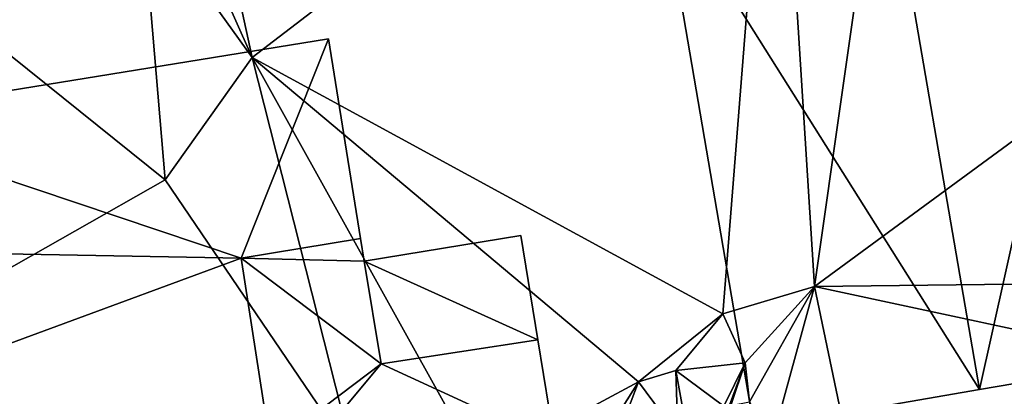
# Model space of a CAD drawing. Header units: inches. Extents: x 573046 to 573309, y 6670408 to 6670677.
# Tile 87 of 111: x 573164 to 573181, y 6670640 to 6670646. Entities that reach past the tile are written whole.
import ezdxf

# ---------------------------------------------------------------- set-up
doc = ezdxf.new("R2010")
doc.units = ezdxf.units.IN
doc.header["$MEASUREMENT"] = 0
doc.layers.add('Bygning', color=10, linetype='Continuous')
doc.layers.add('Terreng_ortofoto', color=10, linetype='Continuous')

msp = doc.modelspace()

# ---------------------------------------------------------------- linework, layer by layer
at = {"layer": 'Terreng_ortofoto'}
for points in [[(573063.36, 6670640.044, 213.26), (573270.643, 6670672.982, 219), (573292.127, 6670676.396, 220.205)], [(573063.36, 6670640.044, 213.26), (573219.599, 6670664.87, 221.75), (573270.643, 6670672.982, 219)], [(573063.36, 6670640.044, 213.26), (573191.031, 6670660.33, 221.728), (573219.599, 6670664.87, 221.75)], [(573170.203, 6670657.02, 220.975), (573191.031, 6670660.33, 221.728), (573063.36, 6670640.044, 213.26)], [(573152.968, 6670654.281, 219.953), (573170.203, 6670657.02, 220.975), (573063.36, 6670640.044, 213.26)], [(573167.9, 6670645.51, 220), (573176.83, 6670652.35, 221), (573167.36, 6670647.97, 220)], [(573175.94, 6670641.13, 220), (573176.83, 6670652.35, 221), (573167.9, 6670645.51, 220)], [(573175.94, 6670641.13, 220), (573177.51, 6670641.6, 220), (573176.83, 6670652.35, 221)], [(573177.51, 6670641.6, 220), (573178.97, 6670651.87, 221), (573176.83, 6670652.35, 221)], [(573177.51, 6670641.6, 220), (573184.576, 6670646.793, 220.525), (573178.97, 6670651.87, 221)], [(573166.41, 6670643.42, 220), (573166.01, 6670648.14, 220), (573162.31, 6670646.72, 220)], [(573167.9, 6670645.51, 220), (573166.71, 6670648.18, 220), (573166.01, 6670648.14, 220)], [(573166.41, 6670643.42, 220), (573167.9, 6670645.51, 220), (573166.01, 6670648.14, 220)], [(573167.9, 6670645.51, 220), (573167.36, 6670647.97, 220), (573166.71, 6670648.18, 220)], [(573177.51, 6670641.6, 220), (573183.8, 6670641.67, 220), (573184.576, 6670646.793, 220.525)], [(573166.41, 6670643.42, 220), (573162.31, 6670646.72, 220), (573160.23, 6670639.91, 220)], [(573166.41, 6670643.42, 220), (573169.63, 6670638.68, 220), (573167.9, 6670645.51, 220)], [(573169.63, 6670638.68, 220), (573171.79, 6670638.51, 220), (573167.9, 6670645.51, 220)], [(573171.79, 6670638.51, 220), (573174.5, 6670639.97, 220), (573167.9, 6670645.51, 220)], [(573174.5, 6670639.97, 220), (573175.94, 6670641.13, 220), (573167.9, 6670645.51, 220)], [(573166.41, 6670643.42, 220), (573160.23, 6670639.91, 220), (573169.63, 6670638.68, 220)], [(573176.323, 6670640.296, 219.91), (573177.51, 6670641.6, 220), (573175.94, 6670641.13, 220)], [(573176.323, 6670640.296, 219.91), (573176.397, 6670639.628, 219.779), (573177.51, 6670641.6, 220)], [(573176.78, 6670638.938, 219.483), (573177.51, 6670641.6, 220), (573176.397, 6670639.628, 219.779)], [(573178.57, 6670636.53, 219), (573177.51, 6670641.6, 220), (573176.78, 6670638.938, 219.483)], [(573177.51, 6670641.6, 220), (573183.246, 6670640.369, 219.38), (573183.8, 6670641.67, 220)], [(573178.57, 6670636.53, 219), (573183.246, 6670640.369, 219.38), (573177.51, 6670641.6, 220)], [(573174.5, 6670639.97, 220), (573175.14, 6670640.164, 219.977), (573175.94, 6670641.13, 220)], [(573175.14, 6670640.164, 219.977), (573176.323, 6670640.296, 219.91), (573175.94, 6670641.13, 220)], [(573178.57, 6670636.53, 219), (573183.541, 6670638.146, 219.274), (573183.246, 6670640.369, 219.38)], [(573175.96, 6670639.551, 220.29), (573176.323, 6670640.296, 219.91), (573175.14, 6670640.164, 219.977)], [(573175.96, 6670639.551, 220.29), (573176.058, 6670639.569, 219.775), (573176.323, 6670640.296, 219.91)], [(573176.058, 6670639.569, 219.775), (573176.079, 6670639.564, 220.29), (573176.323, 6670640.296, 219.91)], [(573176.079, 6670639.564, 220.29), (573176.397, 6670639.628, 219.779), (573176.323, 6670640.296, 219.91)], [(573175.174, 6670639.063, 220.07), (573175.14, 6670640.164, 219.977), (573174.5, 6670639.97, 220)], [(573175.331, 6670639.098, 220.032), (573175.14, 6670640.164, 219.977), (573175.174, 6670639.063, 220.07)], [(573175.331, 6670639.098, 220.032), (573175.96, 6670639.551, 220.29), (573175.14, 6670640.164, 219.977)], [(573169.63, 6670638.68, 220), (573160.23, 6670639.91, 220), (573160.09, 6670638.32, 220)], [(573171.79, 6670638.51, 220), (573173.89, 6670639, 220), (573174.5, 6670639.97, 220)], [(573174.061, 6670638.812, 219.957), (573174.5, 6670639.97, 220), (573173.89, 6670639, 220)], [(573174.061, 6670638.812, 219.957), (573175.174, 6670639.063, 220.07), (573174.5, 6670639.97, 220)]]:
    msp.add_3dface(points, dxfattribs=at)

# ---------------------------------------------------------------- meshes
at = {"layer": 'Bygning', "color": 74, "true_color": 0x55aa00}
mesh = msp.add_polyface(dxfattribs=at)
corners = [(573180.33, 6670639.84, 224.44), (573182.55, 6670649.811, 221.71), (573178.73, 6670649.15, 224.44), (573184.15, 6670640.49, 221.71)]
mesh.append_faces([[corners[k] for k in face] for face in [(0, 3, 1), (0, 1, 2)]])
mesh = msp.add_polyface(dxfattribs=at)
corners = [(573174.88, 6670648.49, 221.71), (573176.48, 6670639.17, 221.71), (573180.33, 6670639.84, 224.44), (573178.73, 6670649.15, 224.44)]
mesh.append_faces([[corners[k] for k in face] for face in [(3, 0, 2), (0, 1, 2)]])
mesh = msp.add_polyface(dxfattribs=at)
corners = [(573176.48, 6670639.17, 221.71), (573174.88, 6670648.49, 220.678), (573176.48, 6670639.17, 219.656), (573174.88, 6670648.49, 221.71)]
mesh.append_faces([[corners[k] for k in face] for face in [(0, 3, 1), (0, 1, 2)]])
mesh = msp.add_polyface(dxfattribs=at)
corners = [(573161.26, 6670637.711, 226.39), (573168.21, 6670638.85, 226.39), (573160.97, 6670639.6, 225.38), (573160.56, 6670642.211, 223.99), (573167.71, 6670642.08, 224.64), (573157.15, 6670641.67, 223.9), (573160.67, 6670644.449, 222.81), (573156.61, 6670645.109, 222.11), (573156.718, 6670644.439, 222.459), (573160.46, 6670645.721, 222.11), (573169.2, 6670645.83, 222.81), (573169.75, 6670642.42, 224.64)]
mesh.append_faces([[corners[k] for k in face] for face in [(3, 4, 6), (9, 8, 6), (6, 4, 10), (2, 1, 4), (10, 4, 11), (8, 5, 6), (7, 8, 9), (5, 3, 6), (3, 2, 4), (0, 1, 2)]])
mesh = msp.add_polyface(dxfattribs=at)
corners = [(573160.67, 6670644.449, 222.81), (573169.2, 6670645.83, 220.116), (573160.67, 6670644.449, 220), (573169.2, 6670645.83, 222.81)]
mesh.append_faces([[corners[k] for k in face] for face in [(0, 3, 1), (0, 1, 2)]])
mesh = msp.add_polyface(dxfattribs=at)
corners = [(573169.2, 6670645.83, 222.81), (573169.75, 6670642.42, 220.01), (573169.2, 6670645.83, 220.116), (573169.75, 6670642.42, 224.64)]
mesh.append_faces([[corners[k] for k in face] for face in [(0, 3, 1), (0, 1, 2)]])
mesh = msp.add_polyface(dxfattribs=at)
corners = [(573169.75, 6670642.42, 224.64), (573167.71, 6670642.08, 224.64), (573169.81, 6670642.029, 224.4), (573173.07, 6670638.91, 222.38), (573172.78, 6670640.689, 223.36), (573170.1, 6670640.279, 223.36), (573168.32, 6670638.141, 222.31), (573168.21, 6670638.85, 222.729)]
mesh.append_faces([[corners[k] for k in face] for face in [(6, 5, 7), (5, 1, 7), (3, 5, 6), (2, 1, 5), (3, 4, 5), (0, 1, 2)]])
mesh = msp.add_polyface(dxfattribs=at)
corners = [(573169.81, 6670642.029, 224.4), (573169.81, 6670642.029, 220), (573169.75, 6670642.42, 220.01), (573169.75, 6670642.42, 224.64)]
mesh.append_faces([[corners[k] for k in face] for face in [(3, 0, 2), (0, 1, 2)]])
mesh = msp.add_polyface(dxfattribs=at)
corners = [(573172.49, 6670642.471, 222.42), (573172.49, 6670642.471, 220.228), (573169.81, 6670642.029, 220), (573169.81, 6670642.029, 222.8)]
mesh.append_faces([[corners[k] for k in face] for face in [(3, 0, 2), (0, 1, 2)]])
mesh = msp.add_polyface(dxfattribs=at)
corners = [(573172.78, 6670640.689, 223.36), (573169.81, 6670642.029, 222.8), (573170.1, 6670640.279, 223.36), (573172.49, 6670642.471, 222.42)]
mesh.append_faces([[corners[k] for k in face] for face in [(0, 3, 1), (0, 1, 2)]])
mesh = msp.add_polyface(dxfattribs=at)
corners = [(573172.49, 6670642.471, 222.42), (573172.78, 6670640.689, 220.154), (573172.49, 6670642.471, 220.228), (573172.78, 6670640.689, 223.36)]
mesh.append_faces([[corners[k] for k in face] for face in [(0, 3, 1), (0, 1, 2)]])
mesh = msp.add_polyface(dxfattribs=at)
corners = [(573168.21, 6670638.85, 226.39), (573168.21, 6670638.85, 222.729), (573167.71, 6670642.08, 224.59), (573167.71, 6670642.08, 224.64)]
mesh.append_faces([[corners[k] for k in face] for face in [(3, 0, 2), (0, 1, 2)]])
mesh = msp.add_polyface(dxfattribs=at)
corners = [(573170.1, 6670640.279, 223.36), (573170.1, 6670640.279, 223.31), (573169.81, 6670642.029, 222.8), (573169.81, 6670642.029, 224.4)]
mesh.append_faces([[corners[k] for k in face] for face in [(3, 0, 2), (0, 1, 2)]])
mesh = msp.add_polyface(dxfattribs=at)
corners = [(573173.07, 6670638.91, 222.38), (573173.07, 6670638.91, 220.008), (573172.78, 6670640.689, 220.154), (573172.78, 6670640.689, 223.36)]
mesh.append_faces([[corners[k] for k in face] for face in [(3, 0, 2), (0, 1, 2)]])
mesh = msp.add_polyface(dxfattribs=at)
corners = [(573184.15, 6670640.49, 221.71), (573180.33, 6670639.84, 219.484), (573184.15, 6670640.49, 219.739), (573180.33, 6670639.84, 224.44)]
mesh.append_faces([[corners[k] for k in face] for face in [(0, 3, 1), (0, 1, 2)]])
mesh = msp.add_polyface(dxfattribs=at)
corners = [(573176.48, 6670639.17, 221.71), (573176.48, 6670639.17, 219.656), (573180.33, 6670639.84, 219.484), (573180.33, 6670639.84, 224.44)]
mesh.append_faces([[corners[k] for k in face] for face in [(3, 0, 2), (0, 1, 2)]])

doc.saveas('drawing.dxf')
